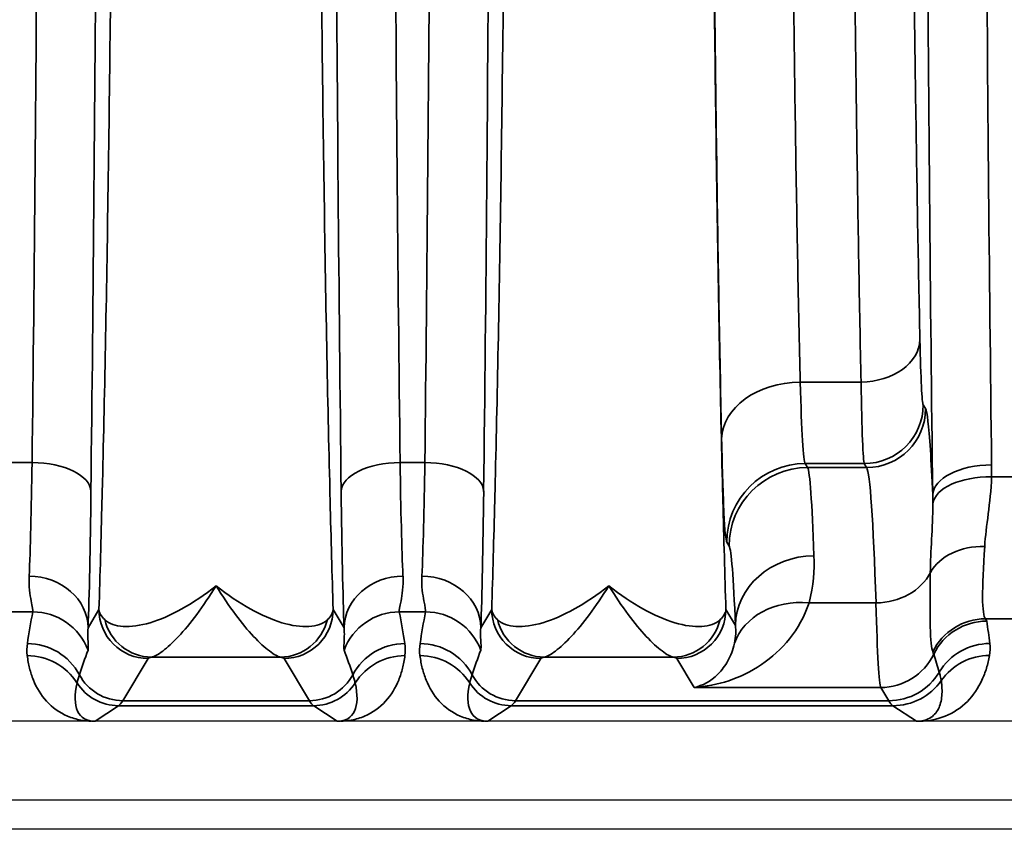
# Model space of a CAD drawing. Header units: millimetres. Extents: x 399 to 6233, y -1870 to 1602.
# Tile 177 of 256: x 5478.81 to 5488.84, y -568.67 to -560.42. Entities that reach past the tile are written whole.
import ezdxf

# ---------------------------------------------------------------- set-up
doc = ezdxf.new("R2010")
doc.units = ezdxf.units.MM
for name, color, linetype, lineweight in [('AM_5', 3, 'Continuous', 25), ('可見 (ISO)', 7, 'Continuous', 25), ('窄部可見 (ISO)', 7, 'Continuous', 35)]:
    doc.layers.add(name, color=color, linetype=linetype, lineweight=lineweight)
doc.styles.add('尺寸標註', font='romans.shx', dxfattribs={"bigfont": 'CHINESET.SHX'})
doc.dimstyles.new('CNS1$0', dxfattribs={"dimtxt": 2.5, "dimasz": 2.5, "dimexe": 1, "dimexo": 1, "dimgap": 1.5, "dimtad": 1, "dimtoh": 1, "dimdec": 1, "dimdsep": 46, "dimtxsty": '尺寸標註', "dimcen": 0, "dimclrd": 2, "dimclre": 2, "dimclrt": 1, "dimadec": 0, "dimazin": 2, "dimtp": 0.1, "dimtm": 0.1, "dimtfac": 0.71, "dimtdec": 1, "dimtmove": 0, "dimatfit": 0, "dimfxl": 0, "dimlwd": 13, "dimlwe": 13, "dimarcsym": 0})

# ---------------------------------------------------------------- blocks, each defined once
blk = doc.blocks.new('*D353')
at = {"layer": 'AM_5', "color": 2, "lineweight": 13}
for p, q in [((5378.359, -553.173), (5378.359, -588.806)), ((5539.059, -571.673), (5539.059, -588.806)), ((5536.559, -587.806), (5380.859, -587.806))]:
    blk.add_line(p, q, dxfattribs=at)
at = {"layer": 'AM_5', "color": 2, "lineweight": -2}
for points in [[(5380.859, -587.389), (5380.859, -588.223), (5378.359, -587.806)], [(5536.559, -587.389), (5536.559, -588.223), (5539.059, -587.806)]]:
    blk.add_solid(points, dxfattribs=at)
at = {"layer": 'Defpoints', "color": 0, "lineweight": -2}
for p in [(5378.359, -552.173), (5539.059, -570.673), (5378.359, -587.806)]:
    blk.add_point(p, dxfattribs=at)
at = {"layer": 'AM_5', "color": 1, "insert": (5458.709, -585.056), "char_height": 2.5, "attachment_point": 5, "style": '尺寸標註'}
blk.add_mtext('160.7', dxfattribs=at)

msp = doc.modelspace()

# ---------------------------------------------------------------- linework, layer by layer
at = {"layer": '可見 (ISO)'}
for p, q in [((5486.039, -566.923), (5486.039, -566.923)), ((5486.459, -566.923), (5486.459, -566.923)), ((5487.55, -566.923), (5487.55, -566.923)), ((5498.809, -567.573), (5394.309, -567.573)), ((5394.309, -568.373), (5498.809, -568.373)), ((5503.059, -568.673), (5390.059, -568.673))]:
    msp.add_line(p, q, dxfattribs=at)
for points, knots in [([(5479.576, -567.573), (5479.57, -567.573), (5479.564, -567.573), (5479.557, -567.573), (5479.551, -567.573), (5479.546, -567.573), (5479.54, -567.573)], [-0.00000491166, -0.00000491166, -0.00000491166, -0.00000491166, 0.00001772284, 0.00001772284, 0.00001772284, 0.00003506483, 0.00003506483, 0.00003506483, 0.00003506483]), ([(5482.078, -567.573), (5482.071, -567.573), (5482.064, -567.573), (5482.057, -567.573), (5482.051, -567.573), (5482.046, -567.573), (5482.042, -567.573)], [0.00000000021, 0.00000000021, 0.00000000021, 0.00000000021, 0.00002113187, 0.00002113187, 0.00002113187, 0.0000394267, 0.0000394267, 0.0000394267, 0.0000394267]), ([(5483.576, -567.573), (5483.572, -567.573), (5483.567, -567.573), (5483.561, -567.573), (5483.555, -567.573), (5483.547, -567.573), (5483.54, -567.573)], [-0.00000491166, -0.00000491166, -0.00000491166, -0.00000491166, 0.00001268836, 0.00001268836, 0.00001268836, 0.00003478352, 0.00003478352, 0.00003478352, 0.00003478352]), ([(5487.979, -567.573), (5487.972, -567.573), (5487.964, -567.573), (5487.957, -567.573), (5487.951, -567.573), (5487.946, -567.573), (5487.942, -567.573)], [0.00000000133, 0.00000000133, 0.00000000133, 0.00000000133, 0.00002276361, 0.00002276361, 0.00002276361, 0.00004084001, 0.00004084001, 0.00004084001, 0.00004084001])]:
    msp.add_open_spline(points, degree=3, knots=knots, dxfattribs=at)
at = {"layer": '窄部可見 (ISO)'}
for p, q in [((5486.758, -564.116), (5487.378, -564.116)), ((5488.011, -564.347), (5488.035, -564.387)), ((5478.683, -564.936), (5478.935, -564.936)), ((5482.683, -564.936), (5482.935, -564.936)), ((5487.411, -564.947), (5486.81, -564.947)), ((5486.81, -564.947), (5486.834, -564.987)), ((5487.435, -564.987), (5487.411, -564.947)), ((5486.834, -564.987), (5487.435, -564.987)), ((5488.707, -565.083), (5489.908, -565.083)), ((5486.034, -565.787), (5486.01, -565.746)), ((5487.53, -566.366), (5486.848, -566.366)), ((5478.943, -566.458), (5478.675, -566.458)), ((5479.505, -566.619), (5479.616, -566.433)), ((5482.001, -566.433), (5482.113, -566.619)), ((5482.943, -566.458), (5482.675, -566.458)), ((5483.505, -566.619), (5483.616, -566.433)), ((5486.001, -566.433), (5486.099, -566.595)), ((5489.936, -566.528), (5488.646, -566.528)), ((5480.116, -566.933), (5479.858, -567.363)), ((5481.465, -566.92), (5480.152, -566.92)), ((5481.76, -567.363), (5481.501, -566.933)), ((5484.116, -566.933), (5483.858, -567.363)), ((5485.465, -566.92), (5484.152, -566.92)), ((5485.678, -567.228), (5485.501, -566.933)), ((5487.578, -567.228), (5485.678, -567.228)), ((5487.66, -567.363), (5487.578, -567.228)), ((5479.858, -567.363), (5481.76, -567.363)), ((5483.858, -567.363), (5487.66, -567.363)), ((5479.815, -567.414), (5479.576, -567.573)), ((5481.803, -567.414), (5479.815, -567.414)), ((5482.042, -567.573), (5481.803, -567.414)), ((5483.815, -567.414), (5483.576, -567.573)), ((5487.703, -567.414), (5483.815, -567.414)), ((5487.942, -567.573), (5487.703, -567.414))]:
    msp.add_line(p, q, dxfattribs=at)
for centre, major_axis, ratio, start_param, end_param in [((5483.169, -552.173), (0, 26), 0.02143, 1.570796, 2.083868), ((5489.169, -552.173), (0, 25), 0.02145, 1.570796, 2.107631), ((5487.378, -563.682), (0.6, 0.013), 0.722333, 4.696582, 6.252897), ((5486.758, -564.694), (-0.8, -0.018), 0.722333, 4.696582, 6.252897), ((5486.813, -561.947), (0, -3.002), 0.026524, 5.519892, 6.248317), ((5487.411, -564.347), (0.515, 0.309), 0.999172, 4.17245, 5.742515), ((5487.435, -564.387), (0.515, 0.309), 0.999172, 4.17245, 5.742515), ((5478.879, -563.862), (0.007, 2.58), 0.02502, 3.667887, 4.283115), ((5478.935, -565.23), (0.6, -0.007), 0.49083, 0.024039, 1.576589), ((5482.683, -565.23), (-0.6, -0.007), 0.49083, 4.706597, 6.259146), ((5482.739, -563.862), (-0.007, 2.58), 0.02502, 2.000071, 2.615298), ((5482.879, -563.862), (0.007, 2.58), 0.02502, 3.667887, 4.283115), ((5482.935, -565.23), (0.6, -0.007), 0.49083, 0.024039, 1.576589), ((5486.81, -565.746), (-0.686, -0.412), 0.999172, 4.17245, 5.742515), ((5488.708, -565.266), (-0.6, -0.007), 0.511389, 4.706014, 6.258813), ((5486.834, -565.787), (-0.686, -0.412), 0.999172, 4.17245, 5.742515), ((5486.837, -571.396), (0.008, -6.414), 0.020853, 2.604411, 3.102885), ((5487.429, -572.986), (0, 8.003), 0.022512, 5.68634, 6.248297), ((5488.707, -565.393), (-0.6, 0.017), 0.516223, 4.726998, 6.223647), ((5479.479, -563.941), (-0.007, -3.096), 0.02085, 0.526276, 1.141508), ((5482.139, -563.941), (0.007, -3.096), 0.02085, 5.141677, 5.75691), ((5483.479, -563.941), (-0.007, -3.096), 0.02085, 0.526276, 1.141508), ((5486.037, -571.555), (-0.008, 5.773), 0.02317, 5.745997, 6.244471), ((5488.637, -566.242), (-0.599, 0.031), 0.751758, 4.750994, 5.926954), ((5486.898, -566.595), (-0.799, -0.032), 0.886923, 4.676703, 6.237832), ((5487.53, -565.87), (0.6, 0.018), 0.826915, 4.686911, 5.861859), ((5478.905, -566.619), (0.6, -0.023), 0.876399, 0.0435, 1.604216), ((5482.713, -566.619), (-0.6, -0.023), 0.876399, 4.678969, 6.239685), ((5482.905, -566.619), (0.6, -0.023), 0.876399, 0.0435, 1.604216), ((5486.848, -567.028), (-0.77, 0.217), 0.816863, 4.938539, 6.229754), ((5487.576, -563.114), (0.005, -4.117), 0.020059, 5.623101, 6.245119), ((5479.664, -566.024), (0.587, 1.898), 0.297416, 1.892012, 2.070087), ((5478.943, -567.057), (-0.588, 0.12), 0.998201, 3.70106, 4.913253), ((5480.997, -566.419), (1.005, -0.004), 0.337804, 5.940833, 6.254326), ((5482.675, -567.057), (0.588, 0.12), 0.998201, 1.369933, 2.582126), ((5481.954, -566.024), (-0.587, 1.898), 0.297416, 4.213099, 4.391173), ((5483.664, -566.024), (0.587, 1.898), 0.297416, 1.892012, 2.070087), ((5482.943, -567.057), (0.588, -0.12), 0.998201, 0.559467, 1.77166), ((5480.152, -566.42), (0.093, -0.491), 0.982993, 4.763177, 6.091983), ((5481.465, -566.42), (-0.093, -0.491), 0.982993, 0.191203, 1.520008), ((5484.152, -566.42), (0.093, -0.491), 0.982985, 4.763266, 6.092027), ((5485.465, -566.42), (-0.093, -0.491), 0.982985, 0.191158, 1.51992), ((5488.646, -567.127), (-0.462, -0.383), 0.997094, 4.022529, 5.135982), ((5488.658, -567.151), (-0.593, -0.094), 0.998229, 4.555036, 5.673797), ((5478.588, -566.557), (10.07, 0), 0.058758, 0.009209, 0.048451), ((5487.814, -565.891), (-0.629, 2.073), 0.310752, 4.177364, 4.295469), ((5478.887, -567.379), (-0.594, 0.083), 0.998238, 3.769539, 4.851199), ((5482.731, -567.379), (0.594, 0.083), 0.998238, 1.431986, 2.513646), ((5482.887, -567.379), (0.594, -0.083), 0.998238, 0.627947, 1.709607), ((5488.689, -567.379), (-0.596, -0.067), 0.99825, 4.600326, 5.631261), ((5480.311, -566.108), (-1.006, -2.097), 0.194686, 5.163945, 5.294522), ((5481.307, -566.108), (1.006, -2.097), 0.194686, 0.988663, 1.119241), ((5484.311, -566.108), (-1.006, -2.097), 0.194686, 5.163945, 5.294522), ((5483.947, -559.29), (4.172, -7.61), 0.009939, 0.048768, 0.091866), ((5478.885, -567.502), (-0.595, -0.075), 0.998245, 3.58034, 4.5867), ((5482.733, -567.502), (0.595, -0.075), 0.998245, 1.696485, 2.702846), ((5482.885, -567.502), (0.595, 0.075), 0.998245, 0.438747, 1.445107), ((5487.578, -566.628), (0.515, 0.309), 0.999172, 4.17245, 5.291572), ((2628.188, -569.633), (2860.258, 0.716), 0.046839, 0.013782, 0.015139), ((5488.686, -567.502), (-0.591, 0.105), 0.998218, 4.888081, 5.84797), ((5487.66, -566.763), (0.515, 0.309), 0.999172, 4.17245, 5.203713), ((5480.09, -566.731), (-0.641, -0.802), 0.399262, 5.585689, 6.592352), ((5479.815, -566.914), (0.277, -0.416), 0.999683, 4.688411, 5.695074), ((5479.858, -566.863), (0.429, -0.257), 0.999172, 4.17032, 5.252328), ((5481.76, -566.863), (-0.429, -0.257), 0.999172, 1.030857, 2.112865), ((5481.803, -566.914), (-0.277, -0.416), 0.999683, 0.588111, 1.594775), ((5481.528, -566.731), (0.641, -0.802), 0.399262, 5.974018, 6.980681), ((5484.09, -566.731), (-0.641, -0.802), 0.399262, 5.585689, 6.592352), ((5483.815, -566.914), (-0.277, 0.416), 0.999683, 1.546818, 2.553481), ((5483.858, -566.863), (-0.429, 0.257), 0.999172, 1.028727, 2.110736), ((5487.703, -566.814), (0.333, 0.499), 0.999683, 3.729704, 4.689829), ((5479.785, -467.381), (0, -100.043), 0.020838, 0.01396, 0.034899), ((5481.832, -467.381), (0, -100.043), 0.020838, 6.248286, 6.269226), ((5483.785, -467.381), (0, -100.043), 0.020838, 0.01396, 0.034899), ((5487.732, -467.381), (0, -100.043), 0.020817, 6.248286, 6.269226)]:
    msp.add_ellipse(centre, major_axis=major_axis, ratio=ratio, start_param=start_param, end_param=end_param, dxfattribs=at)
for points, knots in [([(5479.616, -566.433), (5479.627, -566.086), (5479.638, -565.713), (5479.647, -565.325), (5479.649, -565.261), (5479.651, -565.197), (5479.652, -565.132), (5479.663, -564.668), (5479.674, -564.171), (5479.684, -563.653), (5479.694, -563.134), (5479.703, -562.59), (5479.711, -562.021), (5479.719, -561.451), (5479.727, -560.853), (5479.734, -560.237), (5479.737, -559.976), (5479.74, -559.712), (5479.742, -559.445), (5479.746, -559.082), (5479.749, -558.712), (5479.752, -558.336), (5479.757, -557.685), (5479.762, -557.015), (5479.765, -556.33), (5479.773, -554.961), (5479.776, -553.574), (5479.776, -552.173), (5479.776, -550.773), (5479.773, -549.387), (5479.765, -548.017), (5479.76, -546.936), (5479.752, -545.897), (5479.742, -544.902), (5479.74, -544.635), (5479.737, -544.371), (5479.734, -544.11), (5479.727, -543.493), (5479.719, -542.896), (5479.711, -542.327), (5479.703, -541.757), (5479.694, -541.213), (5479.684, -540.694), (5479.674, -540.175), (5479.663, -539.679), (5479.652, -539.215), (5479.651, -539.15), (5479.649, -539.086), (5479.647, -539.022), (5479.638, -538.634), (5479.627, -538.261), (5479.616, -537.914)], [0.0267397, 0.0267397, 0.0267397, 0.0267397, 0.0775919, 0.0775919, 0.0775919, 0.0858976, 0.0858976, 0.0858976, 0.1450554, 0.1450554, 0.1450554, 0.2042133, 0.2042133, 0.2042133, 0.2633711, 0.2633711, 0.2633711, 0.2884173, 0.2884173, 0.2884173, 0.322529, 0.322529, 0.322529, 0.3816868, 0.3816868, 0.3816868, 0.5, 0.5, 0.5, 0.6183182, 0.6183182, 0.6183182, 0.7115983, 0.7115983, 0.7115983, 0.7366339, 0.7366339, 0.7366339, 0.7957918, 0.7957918, 0.7957918, 0.8549496, 0.8549496, 0.8549496, 0.9141075, 0.9141075, 0.9141075, 0.9224155, 0.9224155, 0.9224155, 0.9732653, 0.9732653, 0.9732653, 0.9732653]), ([(5482.001, -537.914), (5481.991, -538.261), (5481.98, -538.634), (5481.97, -539.022), (5481.969, -539.086), (5481.967, -539.15), (5481.966, -539.215), (5481.954, -539.679), (5481.944, -540.175), (5481.934, -540.694), (5481.924, -541.213), (5481.915, -541.757), (5481.907, -542.326), (5481.898, -542.896), (5481.891, -543.494), (5481.884, -544.11), (5481.881, -544.371), (5481.878, -544.634), (5481.875, -544.902), (5481.872, -545.265), (5481.869, -545.635), (5481.866, -546.011), (5481.86, -546.662), (5481.856, -547.332), (5481.852, -548.017), (5481.845, -549.386), (5481.842, -550.773), (5481.842, -552.173), (5481.842, -553.574), (5481.845, -554.96), (5481.852, -556.33), (5481.858, -557.41), (5481.866, -558.45), (5481.875, -559.445), (5481.878, -559.712), (5481.881, -559.976), (5481.884, -560.237), (5481.891, -560.853), (5481.898, -561.451), (5481.907, -562.02), (5481.915, -562.59), (5481.924, -563.134), (5481.934, -563.653), (5481.944, -564.172), (5481.954, -564.668), (5481.966, -565.132), (5481.967, -565.197), (5481.969, -565.261), (5481.97, -565.325), (5481.98, -565.713), (5481.991, -566.086), (5482.001, -566.433)], [0.0267397, 0.0267397, 0.0267397, 0.0267397, 0.0775919, 0.0775919, 0.0775919, 0.0858976, 0.0858976, 0.0858976, 0.1450554, 0.1450554, 0.1450554, 0.2042133, 0.2042133, 0.2042133, 0.2633711, 0.2633711, 0.2633711, 0.2884173, 0.2884173, 0.2884173, 0.322529, 0.322529, 0.322529, 0.3816868, 0.3816868, 0.3816868, 0.5, 0.5, 0.5, 0.6183182, 0.6183182, 0.6183182, 0.7115983, 0.7115983, 0.7115983, 0.7366339, 0.7366339, 0.7366339, 0.7957918, 0.7957918, 0.7957918, 0.8549496, 0.8549496, 0.8549496, 0.9141075, 0.9141075, 0.9141075, 0.9224155, 0.9224155, 0.9224155, 0.9732653, 0.9732653, 0.9732653, 0.9732653]), ([(5483.616, -566.433), (5483.627, -566.086), (5483.638, -565.713), (5483.647, -565.325), (5483.649, -565.261), (5483.651, -565.197), (5483.652, -565.132), (5483.663, -564.668), (5483.674, -564.171), (5483.684, -563.653), (5483.694, -563.134), (5483.703, -562.59), (5483.711, -562.021), (5483.719, -561.451), (5483.727, -560.853), (5483.734, -560.237), (5483.737, -559.976), (5483.74, -559.712), (5483.742, -559.445), (5483.746, -559.082), (5483.749, -558.712), (5483.752, -558.336), (5483.757, -557.685), (5483.762, -557.015), (5483.765, -556.33), (5483.773, -554.961), (5483.776, -553.574), (5483.776, -552.173), (5483.776, -550.773), (5483.773, -549.387), (5483.765, -548.017), (5483.76, -546.936), (5483.752, -545.897), (5483.742, -544.902), (5483.74, -544.635), (5483.737, -544.371), (5483.734, -544.11), (5483.727, -543.493), (5483.719, -542.896), (5483.711, -542.327), (5483.703, -541.757), (5483.694, -541.213), (5483.684, -540.694), (5483.674, -540.175), (5483.663, -539.679), (5483.652, -539.215), (5483.651, -539.15), (5483.649, -539.086), (5483.647, -539.022), (5483.638, -538.634), (5483.627, -538.261), (5483.616, -537.914)], [0.026741, 0.026741, 0.026741, 0.026741, 0.0775937, 0.0775937, 0.0775937, 0.0858987, 0.0858987, 0.0858987, 0.1450564, 0.1450564, 0.1450564, 0.2042141, 0.2042141, 0.2042141, 0.2633718, 0.2633718, 0.2633718, 0.2884178, 0.2884178, 0.2884178, 0.3225295, 0.3225295, 0.3225295, 0.3816871, 0.3816871, 0.3816871, 0.5, 0.5, 0.5, 0.6183179, 0.6183179, 0.6183179, 0.7115978, 0.7115978, 0.7115978, 0.7366333, 0.7366333, 0.7366333, 0.795791, 0.795791, 0.795791, 0.8549487, 0.8549487, 0.8549487, 0.9141064, 0.9141064, 0.9141064, 0.9224137, 0.9224137, 0.9224137, 0.9732641, 0.9732641, 0.9732641, 0.9732641]), ([(5486.001, -537.914), (5485.991, -538.261), (5485.98, -538.634), (5485.97, -539.022), (5485.969, -539.086), (5485.967, -539.15), (5485.966, -539.215), (5485.954, -539.679), (5485.944, -540.175), (5485.934, -540.694), (5485.924, -541.213), (5485.915, -541.757), (5485.907, -542.326), (5485.898, -542.896), (5485.891, -543.494), (5485.884, -544.11), (5485.881, -544.371), (5485.878, -544.634), (5485.875, -544.902), (5485.872, -545.265), (5485.869, -545.635), (5485.866, -546.011), (5485.86, -546.662), (5485.856, -547.332), (5485.852, -548.017), (5485.845, -549.386), (5485.842, -550.773), (5485.842, -552.173), (5485.842, -553.574), (5485.845, -554.96), (5485.852, -556.33), (5485.858, -557.41), (5485.866, -558.45), (5485.875, -559.445), (5485.878, -559.712), (5485.881, -559.976), (5485.884, -560.237), (5485.891, -560.853), (5485.898, -561.451), (5485.907, -562.02), (5485.915, -562.59), (5485.924, -563.134), (5485.934, -563.653), (5485.944, -564.172), (5485.954, -564.668), (5485.966, -565.132), (5485.967, -565.197), (5485.969, -565.261), (5485.97, -565.325), (5485.98, -565.713), (5485.991, -566.086), (5486.001, -566.433)], [0.026741, 0.026741, 0.026741, 0.026741, 0.0775937, 0.0775937, 0.0775937, 0.0858987, 0.0858987, 0.0858987, 0.1450564, 0.1450564, 0.1450564, 0.2042141, 0.2042141, 0.2042141, 0.2633718, 0.2633718, 0.2633718, 0.2884178, 0.2884178, 0.2884178, 0.3225295, 0.3225295, 0.3225295, 0.3816871, 0.3816871, 0.3816871, 0.5, 0.5, 0.5, 0.6183179, 0.6183179, 0.6183179, 0.7115978, 0.7115978, 0.7115978, 0.7366333, 0.7366333, 0.7366333, 0.795791, 0.795791, 0.795791, 0.8549487, 0.8549487, 0.8549487, 0.9141064, 0.9141064, 0.9141064, 0.9224137, 0.9224137, 0.9224137, 0.9732641, 0.9732641, 0.9732641, 0.9732641]), ([(5479.534, -539.117), (5479.558, -541.098), (5479.576, -543.224), (5479.588, -545.424), (5479.6, -547.624), (5479.606, -549.899), (5479.606, -552.173), (5479.606, -554.448), (5479.6, -556.723), (5479.588, -558.923), (5479.576, -561.123), (5479.558, -563.248), (5479.534, -565.23)], [2.628521, 2.628521, 2.628521, 2.628521, 2.885057, 2.885057, 2.885057, 3.141593, 3.141593, 3.141593, 3.398129, 3.398129, 3.398129, 3.654665, 3.654665, 3.654665, 3.654665]), ([(5483.534, -539.117), (5483.558, -541.098), (5483.576, -543.224), (5483.588, -545.424), (5483.6, -547.624), (5483.606, -549.899), (5483.606, -552.173), (5483.606, -554.448), (5483.6, -556.723), (5483.588, -558.923), (5483.576, -561.123), (5483.558, -563.248), (5483.534, -565.23)], [2.628521, 2.628521, 2.628521, 2.628521, 2.885057, 2.885057, 2.885057, 3.141593, 3.141593, 3.141593, 3.398129, 3.398129, 3.398129, 3.654665, 3.654665, 3.654665, 3.654665]), ([(5478.935, -564.936), (5478.958, -562.999), (5478.976, -560.921), (5479, -556.62), (5479.006, -554.397), (5479.006, -549.95), (5479, -547.727), (5478.976, -543.426), (5478.958, -541.348), (5478.935, -539.411)], [2.628521, 2.628521, 2.628521, 2.628521, 2.885057, 2.885057, 3.141593, 3.141593, 3.398129, 3.398129, 3.654665, 3.654665, 3.654665, 3.654665]), ([(5482.935, -564.936), (5482.958, -562.999), (5482.976, -560.921), (5483, -556.62), (5483.006, -554.397), (5483.006, -549.95), (5483, -547.727), (5482.976, -543.426), (5482.958, -541.348), (5482.935, -539.411)], [2.628521, 2.628521, 2.628521, 2.628521, 2.885057, 2.885057, 3.141593, 3.141593, 3.398129, 3.398129, 3.654665, 3.654665, 3.654665, 3.654665]), ([(5485.958, -564.694), (5485.94, -563.888), (5485.924, -562.996), (5485.91, -562.037), (5485.897, -561.079), (5485.885, -560.053), (5485.875, -558.981), (5485.865, -557.908), (5485.858, -556.79), (5485.853, -555.648), (5485.848, -554.505), (5485.846, -553.339), (5485.846, -552.173), (5485.846, -551.007), (5485.848, -549.842), (5485.853, -548.699), (5485.858, -547.557), (5485.865, -546.438), (5485.875, -545.366), (5485.885, -544.294), (5485.897, -543.268), (5485.91, -542.309), (5485.924, -541.351), (5485.94, -540.459), (5485.958, -539.653)], [2.334303, 2.334303, 2.334303, 2.334303, 2.536125, 2.536125, 2.536125, 2.737948, 2.737948, 2.737948, 2.93977, 2.93977, 2.93977, 3.141593, 3.141593, 3.141593, 3.343415, 3.343415, 3.343415, 3.545238, 3.545238, 3.545238, 3.74706, 3.74706, 3.74706, 3.948882, 3.948882, 3.948882, 3.948882]), ([(5486.758, -540.231), (5486.74, -541), (5486.724, -541.85), (5486.696, -543.679), (5486.684, -544.658), (5486.665, -546.703), (5486.658, -547.77), (5486.648, -549.949), (5486.646, -551.061), (5486.646, -553.286), (5486.648, -554.398), (5486.658, -556.577), (5486.665, -557.644), (5486.684, -559.689), (5486.696, -560.668), (5486.724, -562.497), (5486.74, -563.347), (5486.758, -564.116)], [2.334303, 2.334303, 2.334303, 2.334303, 2.536125, 2.536125, 2.737948, 2.737948, 2.93977, 2.93977, 3.141593, 3.141593, 3.343415, 3.343415, 3.545238, 3.545238, 3.74706, 3.74706, 3.948882, 3.948882, 3.948882, 3.948882]), ([(5487.378, -564.116), (5487.361, -563.347), (5487.347, -562.497), (5487.334, -561.582), (5487.321, -560.668), (5487.31, -559.689), (5487.302, -558.666), (5487.293, -557.644), (5487.286, -556.577), (5487.281, -555.487), (5487.277, -554.398), (5487.275, -553.286), (5487.275, -552.173), (5487.275, -551.061), (5487.277, -549.949), (5487.281, -548.86), (5487.286, -547.77), (5487.293, -546.703), (5487.302, -545.68), (5487.31, -544.658), (5487.321, -543.679), (5487.334, -542.765), (5487.347, -541.85), (5487.361, -541), (5487.378, -540.231)], [2.334303, 2.334303, 2.334303, 2.334303, 2.536125, 2.536125, 2.536125, 2.737948, 2.737948, 2.737948, 2.93977, 2.93977, 2.93977, 3.141593, 3.141593, 3.141593, 3.343415, 3.343415, 3.343415, 3.545238, 3.545238, 3.545238, 3.74706, 3.74706, 3.74706, 3.948882, 3.948882, 3.948882, 3.948882]), ([(5487.978, -540.664), (5487.961, -541.405), (5487.947, -542.225), (5487.921, -543.987), (5487.91, -544.93), (5487.893, -546.902), (5487.886, -547.93), (5487.877, -550.03), (5487.875, -551.102), (5487.875, -553.245), (5487.877, -554.317), (5487.886, -556.417), (5487.893, -557.445), (5487.91, -559.416), (5487.921, -560.359), (5487.947, -562.122), (5487.961, -562.941), (5487.978, -563.682)], [2.334303, 2.334303, 2.334303, 2.334303, 2.536125, 2.536125, 2.737948, 2.737948, 2.93977, 2.93977, 3.141593, 3.141593, 3.343415, 3.343415, 3.545238, 3.545238, 3.74706, 3.74706, 3.948882, 3.948882, 3.948882, 3.948882]), ([(5482.083, -565.23), (5482.06, -563.248), (5482.042, -561.123), (5482.03, -558.923), (5482.018, -556.723), (5482.012, -554.448), (5482.012, -552.173)], [5.7701132, 5.7701132, 5.7701132, 5.7701132, 6.0266493, 6.0266493, 6.0266493, 6.2831853, 6.2831853, 6.2831853, 6.2831853]), ([(5488.108, -565.266), (5488.083, -563.297), (5488.064, -561.171), (5488.052, -558.963), (5488.039, -556.754), (5488.032, -554.464), (5488.032, -552.173)], [5.7463508, 5.7463508, 5.7463508, 5.7463508, 6.0147681, 6.0147681, 6.0147681, 6.2831853, 6.2831853, 6.2831853, 6.2831853]), ([(5487.978, -563.682), (5487.982, -563.884), (5487.987, -564.047), (5487.998, -564.273), (5488.004, -564.337), (5488.011, -564.347)], [3.9488824, 3.9488824, 3.9488824, 3.9488824, 4.3131824, 4.3131824, 4.6774824, 4.6774824, 4.6774824, 4.6774824]), ([(5488.035, -564.387), (5488.051, -564.415), (5488.068, -564.557), (5488.084, -564.808), (5488.092, -564.934), (5488.1, -565.088), (5488.108, -565.266)], [1.6057029, 1.6057029, 1.6057029, 1.6057029, 1.8865079, 1.8865079, 1.8865079, 2.0280663, 2.0280663, 2.0280663, 2.0280663]), ([(5486.01, -565.746), (5486, -565.73), (5485.991, -565.629), (5485.982, -565.45), (5485.973, -565.271), (5485.965, -565.013), (5485.958, -564.694)], [1.6057029, 1.6057029, 1.6057029, 1.6057029, 1.9700029, 1.9700029, 1.9700029, 2.3343029, 2.3343029, 2.3343029, 2.3343029]), ([(5488.637, -565.79), (5488.624, -566.006), (5488.615, -566.184), (5488.616, -566.434), (5488.627, -566.509), (5488.646, -566.528)], [0.000931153, 0.000931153, 0.000931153, 0.000931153, 0.001928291, 0.001928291, 0.002925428, 0.002925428, 0.002925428, 0.002925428]), ([(5488.109, -566.865), (5488.095, -566.832), (5488.086, -566.746), (5488.082, -566.61), (5488.079, -566.474), (5488.08, -566.285), (5488.083, -566.056)], [0, 0, 0, 0, 0.001126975, 0.001126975, 0.001126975, 0.002257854, 0.002257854, 0.002257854, 0.002257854]), ([(5478.943, -566.458), (5478.946, -566.445), (5478.937, -566.407), (5478.914, -566.285), (5478.9, -566.2), (5478.905, -566.093)], [0, 0, 0, 0, 0.000661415, 0.000661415, 0.001322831, 0.001322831, 0.001322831, 0.001322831]), ([(5482.713, -566.093), (5482.717, -566.2), (5482.704, -566.284), (5482.681, -566.407), (5482.672, -566.445), (5482.675, -566.458)], [0, 0, 0, 0, 0.000661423, 0.000661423, 0.001322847, 0.001322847, 0.001322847, 0.001322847]), ([(5482.943, -566.458), (5482.946, -566.445), (5482.937, -566.407), (5482.914, -566.285), (5482.9, -566.2), (5482.905, -566.093)], [0, 0, 0, 0, 0.000661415, 0.000661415, 0.001322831, 0.001322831, 0.001322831, 0.001322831]), ([(5479.675, -566.537), (5479.719, -566.578), (5479.784, -566.601), (5479.863, -566.606), (5479.942, -566.611), (5480.036, -566.598), (5480.137, -566.568), (5480.338, -566.508), (5480.573, -566.38), (5480.809, -566.191)], [0, 0, 0, 0, 0.000558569, 0.000558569, 0.000558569, 0.001117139, 0.001117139, 0.001117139, 0.002234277, 0.002234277, 0.002234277, 0.002234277]), ([(5480.809, -566.191), (5480.676, -566.41), (5480.544, -566.583), (5480.368, -566.77), (5480.313, -566.821), (5480.219, -566.892), (5480.18, -566.914), (5480.152, -566.92)], [-0.000011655, -0.000011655, -0.000011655, -0.000011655, 0.001067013, 0.001067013, 0.001606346, 0.001606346, 0.00214568, 0.00214568, 0.00214568, 0.00214568]), ([(5480.809, -566.191), (5481.044, -566.38), (5481.277, -566.507), (5481.48, -566.568), (5481.684, -566.629), (5481.855, -566.62), (5481.943, -566.537)], [-0.000011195, -0.000011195, -0.000011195, -0.000011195, 0.001104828, 0.001104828, 0.001104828, 0.002220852, 0.002220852, 0.002220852, 0.002220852]), ([(5481.465, -566.92), (5481.438, -566.914), (5481.399, -566.892), (5481.352, -566.856), (5481.304, -566.821), (5481.249, -566.77), (5481.191, -566.708), (5481.132, -566.645), (5481.07, -566.571), (5481.006, -566.485), (5480.942, -566.399), (5480.875, -566.299), (5480.809, -566.191)], [0, 0, 0, 0, 0.000534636, 0.000534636, 0.000534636, 0.001069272, 0.001069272, 0.001069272, 0.001603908, 0.001603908, 0.001603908, 0.002138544, 0.002138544, 0.002138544, 0.002138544]), ([(5483.675, -566.537), (5483.719, -566.578), (5483.784, -566.601), (5483.863, -566.606), (5483.942, -566.611), (5484.036, -566.598), (5484.137, -566.568), (5484.338, -566.508), (5484.573, -566.38), (5484.809, -566.191)], [0, 0, 0, 0, 0.000558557, 0.000558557, 0.000558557, 0.001117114, 0.001117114, 0.001117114, 0.002234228, 0.002234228, 0.002234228, 0.002234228]), ([(5484.809, -566.191), (5484.676, -566.41), (5484.544, -566.583), (5484.368, -566.77), (5484.313, -566.821), (5484.219, -566.892), (5484.18, -566.914), (5484.152, -566.92)], [-0.000011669, -0.000011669, -0.000011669, -0.000011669, 0.001066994, 0.001066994, 0.001606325, 0.001606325, 0.002145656, 0.002145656, 0.002145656, 0.002145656]), ([(5484.809, -566.191), (5485.044, -566.38), (5485.277, -566.507), (5485.48, -566.568), (5485.684, -566.629), (5485.855, -566.62), (5485.943, -566.537)], [-0.000011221, -0.000011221, -0.000011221, -0.000011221, 0.001104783, 0.001104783, 0.001104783, 0.002220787, 0.002220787, 0.002220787, 0.002220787]), ([(5485.465, -566.92), (5485.438, -566.914), (5485.399, -566.892), (5485.351, -566.856), (5485.304, -566.821), (5485.249, -566.77), (5485.191, -566.708), (5485.132, -566.645), (5485.07, -566.571), (5485.006, -566.485), (5484.942, -566.399), (5484.875, -566.299), (5484.809, -566.191)], [0, 0, 0, 0, 0.000534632, 0.000534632, 0.000534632, 0.001069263, 0.001069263, 0.001069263, 0.001603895, 0.001603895, 0.001603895, 0.002138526, 0.002138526, 0.002138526, 0.002138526]), ([(5486.848, -566.366), (5486.802, -566.507), (5486.733, -566.627), (5486.65, -566.731), (5486.567, -566.836), (5486.468, -566.923), (5486.364, -566.994), (5486.258, -567.065), (5486.146, -567.12), (5486.03, -567.159), (5485.915, -567.197), (5485.797, -567.22), (5485.678, -567.228)], [0, 0, 0, 0, 0.000755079, 0.000755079, 0.000755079, 0.001517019, 0.001517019, 0.001517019, 0.002289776, 0.002289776, 0.002289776, 0.003053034, 0.003053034, 0.003053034, 0.003053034]), ([(5479.616, -566.433), (5479.617, -566.564), (5479.67, -566.694), (5479.763, -566.786), (5479.855, -566.879), (5479.985, -566.933), (5480.116, -566.933)], [0, 0, 0, 0, 0.5, 0.5, 0.5, 1, 1, 1, 1]), ([(5482.001, -566.433), (5482.001, -566.564), (5481.947, -566.694), (5481.855, -566.786), (5481.762, -566.879), (5481.632, -566.933), (5481.501, -566.933)], [0, 0, 0, 0, 0.5, 0.5, 0.5, 1, 1, 1, 1]), ([(5483.616, -566.433), (5483.617, -566.434), (5483.617, -566.437), (5483.617, -566.439), (5483.617, -566.441), (5483.618, -566.443), (5483.618, -566.445), (5483.619, -566.45), (5483.62, -566.454), (5483.622, -566.459), (5483.624, -566.467), (5483.628, -566.476), (5483.633, -566.485), (5483.643, -566.502), (5483.656, -566.52), (5483.675, -566.537)], [-0.00000006, -0.00000006, -0.00000006, -0.00000006, 0.0000256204, 0.0000256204, 0.0000256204, 0.000054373, 0.000054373, 0.000054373, 0.0001119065, 0.0001119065, 0.0001119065, 0.0002272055, 0.0002272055, 0.0002272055, 0.0004597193, 0.0004597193, 0.0004597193, 0.0004597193]), ([(5484.116, -566.933), (5483.985, -566.933), (5483.855, -566.879), (5483.763, -566.786), (5483.67, -566.694), (5483.617, -566.564), (5483.616, -566.433)], [0, 0, 0, 0, 0.5, 0.5, 0.5, 1, 1, 1, 1]), ([(5485.501, -566.933), (5485.632, -566.933), (5485.762, -566.879), (5485.855, -566.786), (5485.947, -566.694), (5486.001, -566.564), (5486.001, -566.433)], [0, 0, 0, 0, 0.5, 0.5, 0.5, 1, 1, 1, 1]), ([(5479.505, -566.619), (5479.5, -566.684), (5479.504, -566.734), (5479.506, -566.771), (5479.506, -566.772), (5479.506, -566.773), (5479.506, -566.774), (5479.508, -566.811), (5479.509, -566.835), (5479.505, -566.847)], [0, 0, 0, 0, 0.000759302, 0.000759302, 0.000759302, 0.000774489, 0.000774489, 0.000774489, 0.001548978, 0.001548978, 0.001548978, 0.001548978]), ([(5482.113, -566.847), (5482.109, -566.835), (5482.11, -566.811), (5482.112, -566.773), (5482.112, -566.772), (5482.112, -566.772), (5482.112, -566.771), (5482.114, -566.733), (5482.118, -566.684), (5482.113, -566.619)], [0, 0, 0, 0, 0.000774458, 0.000774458, 0.000774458, 0.000793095, 0.000793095, 0.000793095, 0.001548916, 0.001548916, 0.001548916, 0.001548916]), ([(5483.505, -566.619), (5483.5, -566.684), (5483.504, -566.734), (5483.506, -566.771), (5483.506, -566.772), (5483.506, -566.773), (5483.506, -566.774), (5483.508, -566.811), (5483.509, -566.835), (5483.505, -566.847)], [0, 0, 0, 0, 0.000759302, 0.000759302, 0.000759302, 0.000774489, 0.000774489, 0.000774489, 0.001548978, 0.001548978, 0.001548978, 0.001548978]), ([(5485.678, -567.228), (5485.762, -567.21), (5485.846, -567.166), (5485.919, -567.093), (5485.92, -567.092), (5485.921, -567.091), (5485.922, -567.09), (5485.959, -567.053), (5485.993, -567.009), (5486.022, -566.956), (5486.051, -566.905), (5486.074, -566.846), (5486.089, -566.777)], [-0.000015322, -0.000015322, -0.000015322, -0.000015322, 0.001547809, 0.001547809, 0.001547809, 0.001566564, 0.001566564, 0.001566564, 0.002347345, 0.002347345, 0.002347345, 0.00311094, 0.00311094, 0.00311094, 0.00311094]), ([(5479.54, -567.573), (5479.504, -567.572), (5479.467, -567.568), (5479.432, -567.561), (5479.385, -567.552), (5479.339, -567.538), (5479.296, -567.52), (5479.215, -567.485), (5479.142, -567.433), (5479.082, -567.367), (5479.025, -567.305), (5478.981, -567.231), (5478.948, -567.152), (5478.933, -567.113), (5478.92, -567.073), (5478.909, -567.032), (5478.904, -567.011), (5478.9, -566.991), (5478.896, -566.97), (5478.892, -566.948), (5478.888, -566.926), (5478.885, -566.903)], [3.1737609, 3.1737609, 3.1737609, 3.1737609, 3.2784434, 3.2784434, 3.2784434, 3.4153698, 3.4153698, 3.4153698, 3.6706773, 3.6706773, 3.6706773, 3.9118795, 3.9118795, 3.9118795, 4.0298953, 4.0298953, 4.0298953, 4.0886311, 4.0886311, 4.0886311, 4.1473165, 4.1473165, 4.1473165, 4.1473165]), ([(5482.733, -566.903), (5482.73, -566.926), (5482.726, -566.948), (5482.722, -566.97), (5482.718, -566.991), (5482.714, -567.011), (5482.708, -567.032), (5482.698, -567.073), (5482.685, -567.113), (5482.669, -567.152), (5482.637, -567.231), (5482.592, -567.305), (5482.536, -567.367), (5482.476, -567.433), (5482.403, -567.485), (5482.322, -567.52), (5482.279, -567.538), (5482.233, -567.552), (5482.186, -567.561), (5482.15, -567.568), (5482.114, -567.572), (5482.078, -567.573)], [5.2774615, 5.2774615, 5.2774615, 5.2774615, 5.3361469, 5.3361469, 5.3361469, 5.3948827, 5.3948827, 5.3948827, 5.5128985, 5.5128985, 5.5128985, 5.7541006, 5.7541006, 5.7541006, 6.0094082, 6.0094082, 6.0094082, 6.1463346, 6.1463346, 6.1463346, 6.2510171, 6.2510171, 6.2510171, 6.2510171]), ([(5483.54, -567.573), (5483.504, -567.572), (5483.467, -567.568), (5483.432, -567.561), (5483.385, -567.552), (5483.339, -567.538), (5483.296, -567.52), (5483.215, -567.485), (5483.142, -567.433), (5483.082, -567.367), (5483.025, -567.305), (5482.981, -567.231), (5482.948, -567.152), (5482.933, -567.113), (5482.92, -567.073), (5482.909, -567.032), (5482.904, -567.011), (5482.9, -566.991), (5482.896, -566.97), (5482.892, -566.948), (5482.888, -566.926), (5482.885, -566.903)], [0.0321682, 0.0321682, 0.0321682, 0.0321682, 0.1368507, 0.1368507, 0.1368507, 0.2737771, 0.2737771, 0.2737771, 0.5290847, 0.5290847, 0.5290847, 0.7702868, 0.7702868, 0.7702868, 0.8883026, 0.8883026, 0.8883026, 0.9470384, 0.9470384, 0.9470384, 1.0057239, 1.0057239, 1.0057239, 1.0057239]), ([(5488.686, -566.903), (5488.682, -566.926), (5488.678, -566.947), (5488.673, -566.968), (5488.668, -566.989), (5488.662, -567.01), (5488.656, -567.031), (5488.643, -567.073), (5488.627, -567.114), (5488.609, -567.153), (5488.571, -567.234), (5488.522, -567.308), (5488.461, -567.37), (5488.396, -567.435), (5488.318, -567.487), (5488.233, -567.521), (5488.153, -567.553), (5488.067, -567.57), (5487.979, -567.573)], [2.1824074, 2.1824074, 2.1824074, 2.1824074, 2.2367975, 2.2367975, 2.2367975, 2.2916359, 2.2916359, 2.2916359, 2.402879, 2.402879, 2.402879, 2.6334858, 2.6334858, 2.6334858, 2.8796968, 2.8796968, 2.8796968, 3.1108341, 3.1108341, 3.1108341, 3.1108341]), ([(5488.195, -567.158), (5488.193, -567.144), (5488.189, -567.128), (5488.185, -567.111), (5488.182, -567.098), (5488.178, -567.085), (5488.174, -567.071)], [0, 0, 0, 0, 0.00120001, 0.00120001, 0.00120001, 0.00208952, 0.00208952, 0.00208952, 0.00208952]), ([(5479.417, -567.098), (5479.412, -567.113), (5479.407, -567.127), (5479.403, -567.141), (5479.399, -567.155), (5479.395, -567.169), (5479.392, -567.181)], [0, 0, 0, 0, 0.001000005, 0.001000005, 0.001000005, 0.002089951, 0.002089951, 0.002089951, 0.002089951]), ([(5482.226, -567.181), (5482.223, -567.17), (5482.22, -567.158), (5482.216, -567.144), (5482.211, -567.13), (5482.206, -567.114), (5482.201, -567.098)], [0, 0, 0, 0, 0.001000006, 0.001000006, 0.001000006, 0.00208995, 0.00208995, 0.00208995, 0.00208995]), ([(5483.417, -567.098), (5483.412, -567.113), (5483.407, -567.127), (5483.403, -567.141), (5483.399, -567.155), (5483.395, -567.169), (5483.392, -567.181)], [0, 0, 0, 0, 0.001000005, 0.001000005, 0.001000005, 0.002089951, 0.002089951, 0.002089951, 0.002089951]), ([(5487.942, -567.573), (5487.992, -567.573), (5488.039, -567.563), (5488.078, -567.54), (5488.115, -567.519), (5488.144, -567.487), (5488.165, -567.447), (5488.184, -567.409), (5488.196, -567.363), (5488.201, -567.313), (5488.203, -567.288), (5488.203, -567.263), (5488.202, -567.237), (5488.202, -567.224), (5488.201, -567.211), (5488.199, -567.198), (5488.198, -567.185), (5488.197, -567.172), (5488.195, -567.158)], [3.1406534, 3.1406534, 3.1406534, 3.1406534, 3.4037713, 3.4037713, 3.4037713, 3.6494301, 3.6494301, 3.6494301, 3.8799624, 3.8799624, 3.8799624, 3.9913262, 3.9913262, 3.9913262, 4.0462634, 4.0462634, 4.0462634, 4.1007779, 4.1007779, 4.1007779, 4.1007779])]:
    msp.add_open_spline(points, degree=3, knots=knots, dxfattribs=at)
for points in [[(5487.411, -564.947), (5487.399, -564.922), (5487.386, -564.609), (5487.378, -564.116)], [(5488.708, -564.959), (5488.708, -565), (5488.708, -565.042), (5488.707, -565.083)], [(5488.707, -565.083), (5488.698, -565.35), (5488.65, -565.585), (5488.637, -565.79)], [(5488.109, -565.357), (5488.109, -565.327), (5488.109, -565.296), (5488.108, -565.266)], [(5488.083, -566.056), (5488.086, -565.836), (5488.107, -565.608), (5488.109, -565.357)], [(5486.898, -565.886), (5486.904, -566.031), (5486.893, -566.191), (5486.848, -566.366)], [(5479.616, -566.433), (5479.62, -566.468), (5479.638, -566.503), (5479.675, -566.537)], [(5485.943, -566.537), (5485.979, -566.503), (5485.998, -566.468), (5486.001, -566.433)], [(5486.089, -566.777), (5486.103, -566.71), (5486.104, -566.649), (5486.099, -566.595)], [(5478.885, -566.903), (5478.88, -566.862), (5478.881, -566.821), (5478.887, -566.78)], [(5482.731, -566.78), (5482.736, -566.821), (5482.738, -566.862), (5482.733, -566.903)], [(5482.885, -566.903), (5482.88, -566.862), (5482.881, -566.821), (5482.887, -566.78)], [(5488.689, -566.78), (5488.694, -566.821), (5488.693, -566.862), (5488.686, -566.903)], [(5480.152, -566.92), (5480.13, -566.924), (5480.119, -566.928), (5480.116, -566.933)], [(5481.501, -566.933), (5481.499, -566.928), (5481.487, -566.924), (5481.465, -566.92)], [(5484.152, -566.92), (5484.13, -566.924), (5484.119, -566.928), (5484.116, -566.933)], [(5485.501, -566.933), (5485.499, -566.928), (5485.487, -566.924), (5485.465, -566.92)]]:
    msp.add_open_spline(points, degree=3, dxfattribs=at)

# ---------------------------------------------------------------- dimensions: what is measured, and where the dimension line sits
at = {"layer": 'AM_5'}
dim = msp.add_linear_dim(base=(5378.359, -587.806), p1=(5539.059, -570.673), p2=(5378.359, -552.173), dimstyle='CNS1$0', override={"dimfxl": 4, "dimarcsym": 1}, dxfattribs=at)
dim.commit()
dim.dimension.update_dxf_attribs({"geometry": '*D353', "text_midpoint": (5458.709, -585.056)})

doc.saveas('drawing.dxf')
